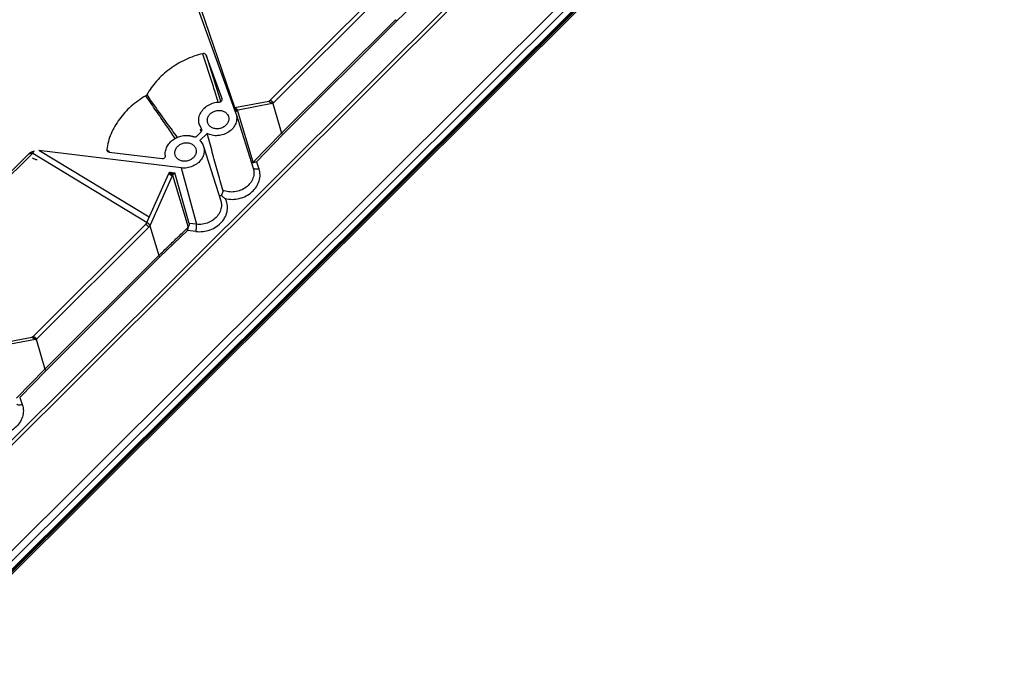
# Model space of a CAD drawing. Header units: inches. Extents: x 3951 to 6642, y -813 to 1217.
# Tile 21 of 33: x 5704 to 5920, y -132 to 12. Entities that reach past the tile are written whole.
import ezdxf

# ---------------------------------------------------------------- set-up
doc = ezdxf.new("R2010")
doc.units = ezdxf.units.IN
doc.header["$LTSCALE"] = 7.6
doc.header["$MEASUREMENT"] = 0
doc.layers.get('0').update_dxf_attribs({"linetype": 'CONTINUOUS'})

msp = doc.modelspace()

# ---------------------------------------------------------------- linework, layer by layer
at = {"color": 7, "linetype": 'Continuous'}
for p, q in [((5698.41, -84.11), (5910.47, 127.38)), ((5698.91, -84.72), (5910.98, 126.77)), ((5679.01, -127.78), (5916.74, 109.32)), ((5920.18, 108.62), (5679.65, -131.26)), ((5680.11, -131.37), (5920.48, 108.34)), ((5919.97, 108.3), (5679.73, -131.29)), ((5679.99, -131.22), (5920.06, 108.2)), ((5680.21, -131.72), (5920.28, 107.71)), ((5918.07, 108.3), (5682.44, -126.68)), ((5751.24, -7.17), (5742.43, 18.4)), ((5758.96, -5.58), (5783.67, 19.07)), ((5784.42, 18.52), (5759.71, -6.12)), ((5792.83, 17.69), (5786.8, 11.87)), ((5742.09, 17.26), (5751.44, -8.49)), ((5786.54, 12.17), (5761.5, -12.8)), ((5761.76, -13.1), (5786.8, 11.87)), ((5744.18, 4.58), (5744.15, 4.68)), ((5744.91, 4.34), (5747.95, -5.45)), ((5748.4, -5.27), (5744.91, 4.34)), ((5747.57, -6.03), (5747.44, -5.61)), ((5747.95, -5.45), (5748.08, -5.87)), ((5748.41, -5.31), (5748.4, -5.27)), ((5748.41, -5.31), (5748.4, -5.27)), ((5751.21, -7.18), (5758.66, -5.77)), ((5759.4, -6.31), (5751.95, -7.72)), ((5758.66, -5.77), (5759.4, -6.31)), ((5759.71, -6.12), (5758.96, -5.58)), ((5759.53, -6.26), (5761.5, -12.8)), ((5751.06, -7.25), (5751.1, -7.22)), ((5751.08, -7.5), (5751.64, -7.91)), ((5751.1, -7.22), (5751.19, -7.32)), ((5751.11, -7.37), (5751.15, -7.34)), ((5751.15, -7.34), (5751.19, -7.32)), ((5751.19, -7.32), (5751.82, -7.78)), ((5751.21, -7.18), (5751.95, -7.72)), ((5751.64, -7.91), (5751.34, -8.22)), ((5751.44, -8.49), (5751.48, -8.61)), ((5751.48, -8.61), (5755.26, -20.54)), ((5755.26, -19.23), (5751.82, -7.78)), ((5743.89, -11.87), (5743.37, -10.79)), ((5742.88, -13.44), (5743.83, -12.49)), ((5745.11, -12.87), (5743.51, -14.46)), ((5743.82, -12.5), (5743.67, -11.93)), ((5743.98, -12.03), (5743.89, -11.87)), ((5761.5, -12.8), (5755.26, -19.23)), ((5755.94, -19.1), (5761.76, -13.1)), ((5690.37, -33.52), (5706.75, -17.18)), ((5706.75, -17.18), (5731.9, -32.45)), ((5739.43, -20.47), (5708.12, -16.62)), ((5732.37, -31.34), (5708.12, -16.62)), ((5723.54, -16.98), (5735.22, -18.41)), ((5744.33, -15.74), (5748.11, -27.68)), ((5705.87, -17.36), (5690.53, -32.66)), ((5755.94, -19.1), (5756.5, -20.64)), ((5736.78, -21.48), (5736.74, -21.54)), ((5736.74, -21.54), (5736.88, -21.59)), ((5736.86, -21.37), (5736.78, -21.48)), ((5736.86, -21.37), (5738.01, -21.51)), ((5736.88, -21.59), (5737.51, -22.05)), ((5737.03, -21.39), (5736.93, -21.52)), ((5737.03, -21.39), (5737.66, -21.85)), ((5737.66, -21.85), (5738.01, -21.51)), ((5741.18, -32.68), (5738.01, -21.51)), ((5739.43, -20.47), (5742.74, -32.87)), ((5755.22, -20.42), (5755.26, -20.54)), ((5731.86, -32.49), (5736.67, -21.68)), ((5737.41, -22.22), (5732.61, -33.03)), ((5736.67, -21.68), (5737.41, -22.22)), ((5737.51, -22.05), (5740.95, -33.52)), ((5706.9, -57.51), (5731.61, -32.86)), ((5732.35, -33.4), (5707.64, -58.05)), ((5731.61, -32.86), (5732.35, -33.4)), ((5732.61, -33.03), (5731.86, -32.49)), ((5732.51, -33.21), (5734.47, -39.76)), ((5740.76, -34.23), (5734.73, -40.06)), ((5742.64, -34.46), (5740.76, -34.23)), ((5742.74, -32.87), (5741.18, -32.68)), ((5709.44, -64.73), (5734.47, -39.76)), ((5709.69, -65.03), (5734.73, -40.06)), ((5699.14, -59.11), (5706.59, -57.7)), ((5707.33, -58.24), (5699.88, -59.65)), ((5706.59, -57.7), (5707.33, -58.24)), ((5706.9, -57.51), (5707.64, -58.05)), ((5707.47, -58.18), (5709.44, -64.73)), ((5703.2, -71.16), (5709.44, -64.73)), ((5703.88, -71.02), (5709.69, -65.03)), ((5703.88, -71.02), (5704.44, -72.57))]:
    msp.add_line(p, q, dxfattribs=at)
for centre, radius, start, end in [((5751.27, -7.52), 0.35, 100.9919, 106.8393), ((5751.47, -7.84), 0.587, 103.8793, 108.6284), ((5754.59, 18.38), 46.97, 227.7652, 228.26), ((5756.98, 21.05), 50.56, 228.2594, 228.673), ((5758.81, 23.13), 53.33, 228.671, 228.8427), ((5737.75, -22.17), 1.19, 148.0006, 155.9138), ((5738.3, -22.48), 1.67, 147.8694, 152.4741), ((5738.5, -22.61), 1.91, 145.4274, 147.8559), ((5738.26, -22.46), 1.63, 152.4806, 154.8949), ((5730.69, -31.96), 1.29, 326.7917, 332.745), ((5730.82, -32.03), 1.14, 332.7729, 336.0146), ((5706.12, -56.73), 1.1, 311.003, 314.9685)]:
    msp.add_arc(centre, radius, start, end, dxfattribs=at)
msp.add_ellipse((5707.87, -17.62), major_axis=(1.56, -0.22), ratio=0.654568, start_param=-2.30586, end_param=-1.596014, dxfattribs=at)
for points, start_tangent, end_tangent in [([(5786.55, 12.17), (5786.6, 12.08), (5786.69, 11.96), (5786.8, 11.87)], (0.287255, -0.957854), (0.802546, -0.596591)), ([(5744.14, 4.68), (5740.33, 3.34), (5736.87, 1.29), (5733.98, -1.35), (5731.82, -4.41)], (-0.970957, -0.239253), (-0.479837, -0.877358)), ([(5744.91, 4.34), (5744.71, 4.58), (5744.43, 4.7), (5744.14, 4.68)], (-0.339945, 0.940445), (-0.969297, -0.245895)), ([(5747.44, -5.61), (5746.5, -2.57), (5744.18, 4.58)], (-0.295381, 0.95538), (-0.303642, 0.952786)), ([(5731.63, -4.6), (5728.4, -6.9), (5725.81, -9.74), (5723.98, -12.96), (5723.02, -16.39)], (-0.867417, -0.497582), (-0.144642, -0.989484)), ([(5731.82, -4.41), (5731.77, -4.48), (5731.7, -4.55), (5731.63, -4.6)], (-0.480438, -0.877029), (-0.868215, -0.496188)), ([(5738.11, -13.98), (5737.81, -13.55), (5735.97, -10.89), (5733.92, -7.92), (5731.63, -4.6)], (-0.571743, 0.820433), (-0.564351, 0.825535)), ([(5731.83, -4.4), (5733.54, -6.83), (5736.28, -10.69), (5738.46, -13.72), (5738.5, -13.78)], (0.574661, -0.818392), (0.588103, -0.808786)), ([(5743.37, -10.79), (5743.27, -9.73), (5743.57, -8.59), (5744.26, -7.55), (5745.26, -6.72), (5746.49, -6.17), (5747.79, -5.96)], (-0.254686, 0.967024), (0.999667, 0.025796)), ([(5747.79, -5.96), (5748.07, -5.9), (5748.3, -5.73), (5748.41, -5.5), (5748.41, -5.31)], (0.999651, 0.026422), (-0.24575, 0.969333)), ([(5758.66, -5.77), (5758.7, -5.76), (5758.75, -5.74), (5758.8, -5.71)], (0.982559, 0.185951), (0.862444, 0.506152)), ([(5758.96, -5.58), (5758.91, -5.63), (5758.85, -5.68), (5758.8, -5.71)], (-0.708063, -0.70615), (-0.853918, -0.520408)), ([(5759.53, -6.26), (5759.49, -6.28), (5759.44, -6.3), (5759.4, -6.31)], (-0.855907, -0.51713), (-0.982559, -0.185951)), ([(5759.71, -6.12), (5759.65, -6.17), (5759.59, -6.22), (5759.53, -6.26)], (-0.708063, -0.70615), (-0.864384, -0.502833)), ([(5751.48, -8.61), (5751.62, -9.55), (5751.4, -10.66), (5750.81, -11.68), (5749.9, -12.52), (5748.75, -13.1), (5747.49, -13.36), (5746.23, -13.28), (5745.11, -12.87)], (0.300514, -0.953777), (-0.877172, 0.480177)), ([(5745.21, -10.42), (5745.16, -9.89), (5745.35, -9.19), (5745.79, -8.57)], (-0.239194, 0.970972), (0.708063, 0.70615)), ([(5745.79, -8.57), (5746.44, -8.1), (5747.23, -7.83), (5748.05, -7.81), (5748.8, -8.02), (5749.4, -8.46), (5749.77, -9.06), (5749.79, -9.13)], (0.708063, 0.70615), (0.30166, -0.953415)), ([(5751.1, -7.22), (5751.13, -7.2), (5751.17, -7.19)], (0.883894, 0.467687), (0.957349, 0.288935)), ([(5751.19, -7.32), (5751.22, -7.3), (5751.28, -7.28)], (0.887322, 0.461151), (0.947797, 0.318875)), ([(5751.64, -7.91), (5751.69, -7.87), (5751.82, -7.78)], (0.708251, 0.70596), (0.865868, 0.500273)), ([(5751.82, -7.78), (5751.85, -7.76), (5751.95, -7.72)], (0.856923, 0.515444), (0.982457, 0.186489)), ([(5749.24, -11.08), (5748.59, -11.55), (5747.8, -11.82), (5746.99, -11.84), (5746.23, -11.62), (5745.63, -11.19), (5745.26, -10.59), (5745.21, -10.42)], (-0.708063, -0.70615), (-0.239194, 0.970972)), ([(5749.79, -9.13), (5749.87, -9.76), (5749.68, -10.46), (5749.24, -11.08)], (0.30166, -0.953415), (-0.708063, -0.70615)), ([(5743.83, -12.49), (5743.96, -12.3), (5743.98, -12.07), (5743.98, -12.03)], (0.708063, 0.70615), (-0.273069, 0.961994)), ([(5748.56, -25.37), (5747.4, -21.18), (5746.25, -17.01), (5745.11, -12.87)], (-0.267336, 0.963603), (-0.265629, 0.964075)), ([(5761.76, -13.1), (5761.65, -13.01), (5761.55, -12.9), (5761.5, -12.8)], (-0.813615, 0.581403), (-0.286783, 0.957996)), ([(5735.93, -17.8), (5735.94, -16.81), (5736.27, -15.83), (5736.54, -15.36), (5736.88, -14.93), (5737.74, -14.18), (5738.79, -13.64), (5739.36, -13.46), (5739.94, -13.35), (5740.53, -13.31), (5741.1, -13.34), (5741.24, -13.36), (5741.38, -13.38), (5741.65, -13.44), (5741.79, -13.47), (5741.92, -13.51), (5742.05, -13.55), (5742.12, -13.57), (5742.18, -13.6)], (-0.151672, 0.988431), (0.937106, -0.349045)), ([(5738.64, -15.71), (5739.28, -15.24), (5740.07, -14.97), (5740.89, -14.94), (5741.65, -15.16), (5742.25, -15.6), (5742.62, -16.2), (5742.64, -16.26)], (0.708063, 0.70615), (0.30166, -0.953415)), ([(5742.18, -13.6), (5742.42, -13.64), (5742.68, -13.58), (5742.88, -13.44)], (0.935254, -0.353978), (0.708063, 0.70615)), ([(5743.51, -14.46), (5744.16, -15.34), (5744.32, -15.74)], (0.722521, -0.691349), (0.302405, -0.953179)), ([(5707.03, -16.74), (5706.65, -16.91), (5706.26, -17.12), (5705.87, -17.36)], (-0.934019, -0.357223), (-0.839264, -0.543724)), ([(5705.87, -17.36), (5705.93, -17.34), (5705.98, -17.32), (5706.04, -17.3), (5706.09, -17.29), (5706.21, -17.26), (5706.32, -17.23), (5706.43, -17.21), (5706.54, -17.2), (5706.64, -17.19), (5706.7, -17.19), (5706.75, -17.18)], (0.943902, 0.330224), (0.999856, 0.016987)), ([(5707.03, -16.74), (5707.01, -16.76), (5706.99, -16.79), (5706.97, -16.82), (5706.96, -16.84), (5706.88, -16.95), (5706.81, -17.07), (5706.78, -17.13), (5706.75, -17.18)], (-0.61962, -0.784902), (-0.449641, -0.893209)), ([(5723.02, -16.39), (5723.05, -16.63), (5723.19, -16.82)], (-0.15412, -0.988052), (0.773945, -0.633253)), ([(5723.19, -16.82), (5723.23, -16.85), (5723.54, -16.98)], (0.773945, -0.633253), (0.992683, -0.120749)), ([(5738.05, -17.55), (5738.01, -17.03), (5738.2, -16.32), (5738.64, -15.71)], (-0.239194, 0.970972), (0.708063, 0.70615)), ([(5744.32, -15.74), (5744.45, -16.39), (5744.35, -17.49), (5743.85, -18.54), (5743.02, -19.44), (5741.93, -20.1), (5740.69, -20.46), (5739.43, -20.47)], (0.302405, -0.953179), (-0.992528, 0.122015)), ([(5742.64, -16.26), (5742.72, -16.89), (5742.52, -17.6), (5742.08, -18.21)], (0.30166, -0.953415), (-0.708063, -0.70615)), ([(5735.22, -18.41), (5735.49, -18.39), (5735.74, -18.26), (5735.9, -18.04), (5735.93, -17.8)], (0.992528, -0.122015), (-0.157858, 0.987462)), ([(5742.08, -18.21), (5741.44, -18.68), (5740.65, -18.95), (5739.83, -18.98), (5739.08, -18.76), (5738.48, -18.32), (5738.1, -17.72), (5738.05, -17.55)], (-0.708063, -0.70615), (-0.239194, 0.970972)), ([(5755.27, -19.26), (5755.03, -19.32), (5754.86, -19.28)], (-0.923235, -0.384236), (-0.84296, 0.537977)), ([(5755.25, -19.26), (5755.46, -19.22), (5755.69, -19.17), (5755.94, -19.1)], (0.939673, 0.342073), (0.942225, 0.334981)), ([(5755.26, -20.54), (5755.42, -21.56), (5755.2, -22.73), (5754.6, -23.82), (5753.67, -24.73), (5752.48, -25.39), (5751.16, -25.73), (5749.81, -25.72), (5748.56, -25.37)], (0.301288, -0.953533), (-0.912318, 0.409483)), ([(5749.09, -27.2), (5750.62, -27.38), (5752.18, -27.18), (5753.67, -26.62), (5754.95, -25.74), (5755.94, -24.61), (5756.55, -23.32), (5756.75, -21.96), (5756.5, -20.64)], (0.972008, -0.234948), (-0.334875, 0.942262)), ([(5755.28, -20.53), (5755.23, -20.43)], (-0.623887, 0.781514), (-0.346116, 0.938192)), ([(5756.5, -20.64), (5756.07, -20.74), (5755.67, -20.73), (5755.38, -20.62), (5755.28, -20.53)], (-0.94708, -0.320998), (-0.623887, 0.781514)), ([(5737.51, -22.05), (5737.48, -22.09), (5737.41, -22.22)], (-0.559725, -0.828679), (-0.406164, -0.9138)), ([(5737.66, -21.85), (5737.62, -21.9), (5737.51, -22.05)], (-0.707808, -0.706405), (-0.55457, -0.832137)), ([(5748.56, -25.37), (5748.56, -25.69), (5748.43, -26.09), (5748.17, -26.51)], (0.267336, -0.963603), (-0.599327, -0.800505)), ([(5742.64, -34.46), (5744.21, -34.46), (5745.75, -34.09), (5747.16, -33.37), (5748.31, -32.36), (5749.13, -31.15), (5749.55, -29.81), (5749.53, -28.46), (5749.09, -27.2)], (0.993122, -0.117084), (-0.476799, 0.879012)), ([(5748.11, -27.68), (5748.26, -28.62), (5748.07, -29.79), (5747.49, -30.89), (5746.58, -31.82), (5745.41, -32.49), (5744.09, -32.86), (5742.74, -32.87)], (0.301598, -0.953435), (-0.992528, 0.122015)), ([(5748.17, -26.51), (5747.84, -26.68), (5747.79, -26.69)], (-0.817878, -0.575392), (-0.984784, -0.173784)), ([(5748.17, -26.51), (5748.5, -26.76), (5748.8, -26.99), (5749.09, -27.2)], (0.796212, -0.605018), (0.808387, -0.588651)), ([(5731.61, -32.86), (5731.66, -32.8), (5731.72, -32.74), (5731.77, -32.67)], (0.708063, 0.70615), (0.558931, 0.829214)), ([(5732.51, -33.21), (5732.46, -33.28), (5732.41, -33.34), (5732.35, -33.4)], (-0.55032, -0.834954), (-0.708063, -0.70615)), ([(5732.61, -33.03), (5732.58, -33.09), (5732.54, -33.15), (5732.51, -33.21)], (-0.406008, -0.913869), (-0.562137, -0.827044)), ([(5734.47, -39.76), (5736.64, -37.67), (5738.8, -35.59), (5740.95, -33.52)], (0.719336, 0.694662), (0.719336, 0.694662)), ([(5740.98, -33.49), (5740.9, -33.73), (5740.83, -33.98), (5740.76, -34.23)], (-0.459338, -0.888262), (-0.274497, -0.961588)), ([(5741.18, -32.68), (5741.19, -32.9), (5741.12, -33.19), (5740.96, -33.54)], (0.273304, -0.961928), (-0.486156, -0.873872)), ([(5742.64, -34.46), (5742.73, -34.04), (5742.78, -33.59), (5742.78, -33.18), (5742.74, -32.87)], (0.255974, 0.966684), (-0.257558, 0.966263)), ([(5734.73, -40.06), (5734.62, -39.96), (5734.53, -39.85), (5734.48, -39.76)], (-0.803079, 0.595872), (-0.289162, 0.95728)), ([(5706.59, -57.7), (5706.63, -57.68), (5706.68, -57.67), (5706.73, -57.64)], (0.982559, 0.185951), (0.862118, 0.506707)), ([(5706.73, -57.64), (5706.78, -57.6), (5706.84, -57.56)], (0.853582, 0.520958), (0.75521, 0.655483)), ([(5707.33, -58.24), (5707.38, -58.23), (5707.42, -58.21), (5707.47, -58.18)], (0.982559, 0.185951), (0.855899, 0.517144)), ([(5707.64, -58.05), (5707.58, -58.1), (5707.52, -58.14), (5707.47, -58.18)], (-0.708063, -0.70615), (-0.864376, -0.502847)), ([(5709.69, -65.03), (5709.58, -64.94), (5709.49, -64.83), (5709.44, -64.73)], (-0.814214, 0.580565), (-0.288653, 0.957434)), ([(5704.44, -72.57), (5704.68, -73.9), (5704.48, -75.27), (5703.85, -76.58), (5702.84, -77.71), (5701.53, -78.58), (5700.02, -79.13), (5698.43, -79.3), (5696.89, -79.09), (5695.52, -78.51)], (0.335112, -0.942178), (-0.861195, 0.508275)), ([(5704.44, -72.57), (5704, -72.66), (5703.61, -72.66), (5703.31, -72.54), (5703.21, -72.46)], (-0.94708, -0.320998), (-0.623887, 0.781514))]:
    msp.add_spline(points, degree=3, dxfattribs=dict(at, start_tangent=start_tangent, end_tangent=end_tangent))

doc.saveas('drawing.dxf')
